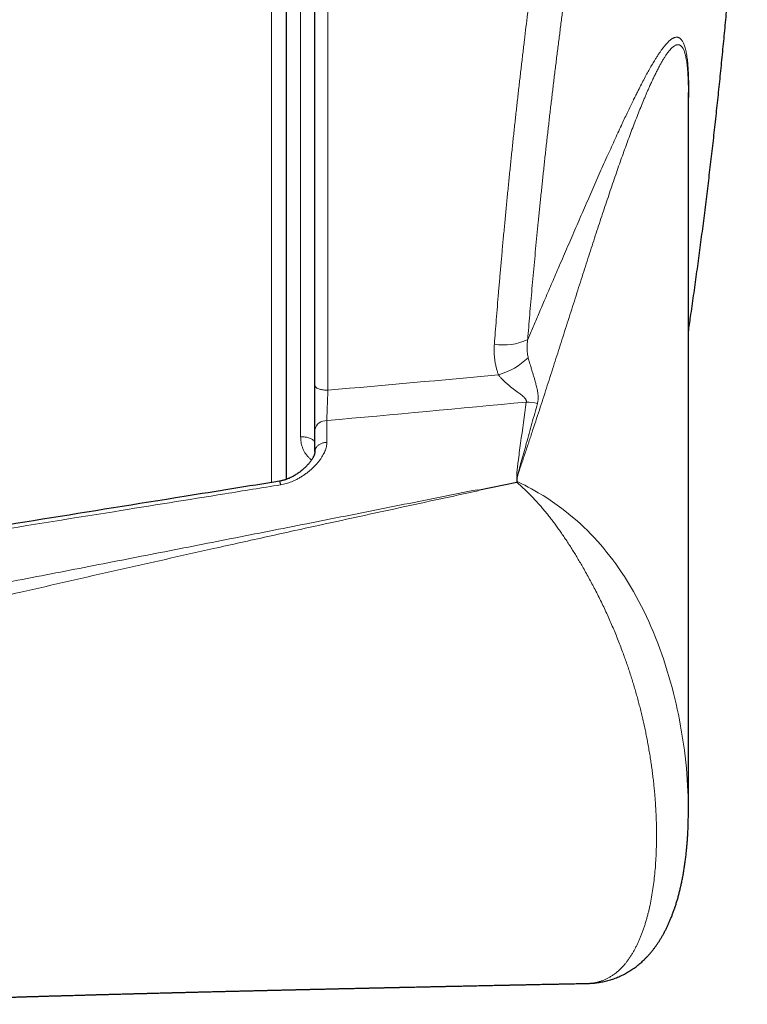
# Model space of a CAD drawing. Header units: millimetres. Extents: x 8 to 754, y 12 to 417.
# Tile 26 of 69: x 499 to 525, y 59 to 93. Entities that reach past the tile are written whole.
import ezdxf

# ---------------------------------------------------------------- set-up
doc = ezdxf.new("R2010")
doc.units = ezdxf.units.MM

msp = doc.modelspace()

# ---------------------------------------------------------------- linework, layer by layer
at = {"color": 252, "linetype": 'Continuous', "lineweight": 0}
for p, q in [((508.1, 77.053), (508.1, 115.71)), ((510.05, 115.71), (510.05, 80.25)), ((509.104, 78.637), (509.104, 113.319)), ((510.01, 79.196), (510.01, 78.446))]:
    msp.add_line(p, q, dxfattribs=at)
at = {"color": 7, "linetype": 'Continuous', "lineweight": 30}
for p, q in [((508.6, 115.21), (508.6, 77.156)), ((509.6, 80.402), (509.6, 115.26)), ((522.528, 90.626), (522.528, 90.562)), ((522.529, 65.673), (522.529, 90.562)), ((509.6, 78.129), (509.6, 78.879)), ((509.6, 78.129), (509.6, 78.134)), ((516.606, 77.088), (516.606, 77.233)), ((515.238, 76.786), (516.584, 77.065)), ((522.528, 65.615), (522.528, 65.732)), ((519.044, 59.7), (519.043, 59.7)), ((519.044, 59.699), (519.084, 59.7))]:
    msp.add_line(p, q, dxfattribs=at)
at = {"color": 252, "linetype": 'Continuous', "lineweight": 0, "flags": 128}
for points in [[(509.6, 80.402), (509.602, 80.389), (509.607, 80.376), (509.615, 80.363), (509.627, 80.35), (509.642, 80.338), (509.66, 80.326), (509.681, 80.315), (509.705, 80.305), (509.732, 80.295), (509.761, 80.286), (509.792, 80.278), (509.825, 80.271), (509.86, 80.264), (509.896, 80.259), (509.934, 80.255), (509.972, 80.252), (510.011, 80.251), (510.05, 80.25)], [(509.6, 78.418), (509.598, 78.436), (509.593, 78.453), (509.585, 78.471), (509.573, 78.488), (509.558, 78.505), (509.54, 78.521), (509.519, 78.537), (509.496, 78.552), (509.469, 78.565), (509.44, 78.578), (509.409, 78.59), (509.376, 78.6), (509.341, 78.61), (509.304, 78.618), (509.266, 78.624), (509.226, 78.63), (509.186, 78.634), (509.145, 78.636), (509.104, 78.637)], [(522.528, 65.732), (522.528, 65.785), (522.526, 65.976), (522.52, 66.169), (522.513, 66.364), (522.503, 66.561), (522.49, 66.759), (522.475, 66.959), (522.458, 67.16), (522.437, 67.363), (522.415, 67.568), (522.389, 67.774), (522.361, 67.982), (522.33, 68.192), (522.295, 68.403), (522.258, 68.615), (522.218, 68.829), (522.182, 69.013), (522.143, 69.197), (522.101, 69.383), (522.058, 69.569), (522.011, 69.757), (521.962, 69.946), (521.91, 70.136), (521.856, 70.327), (521.799, 70.519), (521.738, 70.711), (521.675, 70.905), (521.608, 71.1), (521.538, 71.295), (521.465, 71.491), (521.388, 71.688), (521.307, 71.885), (521.233, 72.059), (521.156, 72.233), (521.077, 72.407), (520.994, 72.582), (520.907, 72.756), (520.818, 72.93), (520.724, 73.104), (520.628, 73.277), (520.527, 73.45), (520.423, 73.622), (520.315, 73.793), (520.203, 73.963), (520.11, 74.1), (520.014, 74.235), (519.915, 74.369), (519.814, 74.501), (519.71, 74.633), (519.603, 74.763), (519.494, 74.891), (519.382, 75.018), (519.268, 75.143), (519.151, 75.265), (519.032, 75.386), (518.91, 75.504), (518.765, 75.639), (518.617, 75.77), (518.464, 75.901), (518.308, 76.027), (518.149, 76.15), (517.989, 76.269), (517.826, 76.383), (517.662, 76.493), (517.496, 76.598), (517.329, 76.7), (517.213, 76.767), (517.098, 76.832), (516.982, 76.895), (516.867, 76.956), (516.736, 77.023), (516.606, 77.088), (516.606, 77.088), (516.606, 77.088)]]:
    msp.add_lwpolyline(points, dxfattribs=at)
at = {"color": 252, "linetype": 'Continuous', "lineweight": 0}
for centre, radius, start, end in [((516.139, 83.718), 1.901, 260.063, 295.7464), ((515.153, 83.349), 2.694, 287.3279, 312.8368), ((516.902, 78.124), 1.712, 76.457, 89.5853), ((509.983, 78.807), 0.39, 85.9738, 169.3792)]:
    msp.add_arc(centre, radius, start, end, dxfattribs=at)
for centre, major_axis, ratio, start_param, end_param in [((377.136, 89.21), (311.723, 18.806), 0.059895, 5.149264, 5.170314), ((377.224, 88.506), (311.722, 19.521), 0.062137, 5.148535, 5.173159)]:
    msp.add_ellipse(centre, major_axis=major_axis, ratio=ratio, start_param=start_param, end_param=end_param, dxfattribs=at)
for points, knots in [([(522.188, 115.71), (522.188, 115.71), (522.172, 115.711), (522.138, 115.707), (522.089, 115.696), (522.038, 115.676), (521.987, 115.649), (521.936, 115.615), (521.884, 115.574), (521.832, 115.525), (521.778, 115.47), (521.725, 115.406), (521.67, 115.336), (521.615, 115.258), (521.56, 115.174), (521.505, 115.085), (521.451, 114.991), (521.396, 114.89), (521.339, 114.779), (521.279, 114.656), (521.216, 114.521), (521.153, 114.378), (521.088, 114.226), (521.024, 114.067), (520.958, 113.9), (520.892, 113.724), (520.825, 113.54), (520.758, 113.348), (520.69, 113.148), (520.622, 112.94), (520.556, 112.732), (520.491, 112.524), (520.428, 112.316), (520.365, 112.103), (520.303, 111.887), (520.241, 111.668), (520.18, 111.448), (520.119, 111.222), (520.053, 110.972), (519.982, 110.697), (519.905, 110.396), (519.829, 110.086), (519.752, 109.769), (519.675, 109.443), (519.596, 109.104), (519.515, 108.75), (519.433, 108.381), (519.351, 108.005), (519.269, 107.62), (519.187, 107.226), (519.104, 106.823), (519.022, 106.414), (518.946, 106.03), (518.877, 105.673), (518.814, 105.346), (518.752, 105.015), (518.687, 104.667), (518.62, 104.301), (518.551, 103.918), (518.482, 103.53), (518.413, 103.137), (518.344, 102.739), (518.276, 102.337), (518.207, 101.93), (518.139, 101.518), (518.072, 101.102), (518.004, 100.681), (517.937, 100.257), (517.873, 99.843), (517.811, 99.44), (517.752, 99.047), (517.692, 98.652), (517.634, 98.256), (517.576, 97.858), (517.519, 97.46), (517.462, 97.059), (517.405, 96.655), (517.349, 96.247), (517.293, 95.836), (517.238, 95.423), (517.183, 95.008), (517.128, 94.591), (517.073, 94.164), (517.018, 93.727), (516.962, 93.28), (516.906, 92.832), (516.851, 92.376), (516.796, 91.912), (516.74, 91.44), (516.686, 90.967), (516.632, 90.493), (516.579, 90.019), (516.526, 89.539), (516.474, 89.055), (516.422, 88.567), (516.371, 88.078), (516.321, 87.585), (516.271, 87.087), (516.222, 86.584), (516.174, 86.082), (516.127, 85.58), (516.081, 85.079), (516.037, 84.587), (515.995, 84.104), (515.954, 83.63), (515.915, 83.157), (515.878, 82.702), (515.843, 82.264), (515.822, 81.985), (515.811, 81.845)], [0, 0, 0, 0, 0.000152, 0.009343, 0.018534, 0.027735, 0.036936, 0.045906, 0.054876, 0.063846, 0.072816, 0.081825, 0.090835, 0.099845, 0.108854, 0.117414, 0.125975, 0.134544, 0.143112, 0.15268, 0.162248, 0.171816, 0.18141, 0.191005, 0.200599, 0.210264, 0.219931, 0.229596, 0.239289, 0.248983, 0.258676, 0.267443, 0.276211, 0.284987, 0.293764, 0.302137, 0.31051, 0.318891, 0.327272, 0.337651, 0.348031, 0.35841, 0.368824, 0.379238, 0.389651, 0.400675, 0.411702, 0.422729, 0.433753, 0.44485, 0.45595, 0.467049, 0.478146, 0.486621, 0.495095, 0.503578, 0.512061, 0.521524, 0.530988, 0.540451, 0.549939, 0.559428, 0.568917, 0.578452, 0.587989, 0.597524, 0.607086, 0.616648, 0.62621, 0.634852, 0.643493, 0.652143, 0.660793, 0.669359, 0.677926, 0.6865, 0.695075, 0.703742, 0.712409, 0.721076, 0.729763, 0.738451, 0.747137, 0.756349, 0.76556, 0.774782, 0.784004, 0.793633, 0.803263, 0.812893, 0.82255, 0.832207, 0.841864, 0.851781, 0.861698, 0.871628, 0.881558, 0.891794, 0.902031, 0.912267, 0.922537, 0.932807, 0.943077, 0.952888, 0.9627, 0.972524, 0.982349, 0.991173, 1, 1, 1, 1]), ([(516.965, 82.005), (516.976, 82.147), (516.999, 82.43), (517.035, 82.866), (517.073, 83.312), (517.113, 83.768), (517.154, 84.225), (517.197, 84.684), (517.24, 85.146), (517.284, 85.61), (517.33, 86.077), (517.377, 86.545), (517.425, 87.013), (517.474, 87.485), (517.525, 87.961), (517.577, 88.441), (517.63, 88.92), (517.684, 89.398), (517.739, 89.875), (517.795, 90.349), (517.851, 90.823), (517.909, 91.297), (517.967, 91.771), (518.027, 92.245), (518.087, 92.717), (518.148, 93.187), (518.21, 93.654), (518.272, 94.117), (518.335, 94.579), (518.399, 95.039), (518.464, 95.498), (518.529, 95.956), (518.596, 96.413), (518.663, 96.867), (518.73, 97.319), (518.8, 97.777), (518.872, 98.243), (518.946, 98.715), (519.021, 99.183), (519.096, 99.64), (519.169, 100.086), (519.242, 100.52), (519.316, 100.951), (519.39, 101.377), (519.466, 101.808), (519.544, 102.244), (519.624, 102.683), (519.704, 103.116), (519.785, 103.545), (519.866, 103.968), (519.948, 104.387), (520.03, 104.798), (520.112, 105.201), (520.193, 105.596), (520.274, 105.981), (520.356, 106.36), (520.436, 106.725), (520.514, 107.077), (520.591, 107.415), (520.668, 107.748), (520.745, 108.073), (520.824, 108.4), (520.905, 108.729), (520.988, 109.058), (521.071, 109.379), (521.153, 109.691), (521.236, 109.996), (521.319, 110.292), (521.401, 110.579), (521.482, 110.855), (521.562, 111.12), (521.641, 111.373), (521.72, 111.618), (521.797, 111.848), (521.871, 112.065), (521.944, 112.27), (522.016, 112.466), (522.088, 112.654), (522.159, 112.833), (522.23, 113.005), (522.301, 113.168), (522.37, 113.322), (522.44, 113.467), (522.506, 113.599), (522.569, 113.717), (522.629, 113.824), (522.688, 113.924), (522.748, 114.016), (522.806, 114.102), (522.865, 114.18), (522.922, 114.25), (522.98, 114.314), (523.038, 114.37), (523.095, 114.418), (523.151, 114.458), (523.207, 114.489), (523.262, 114.512), (523.316, 114.527), (523.369, 114.533), (523.424, 114.53), (523.48, 114.518), (523.537, 114.493), (523.593, 114.458), (523.647, 114.412), (523.7, 114.354), (523.753, 114.284), (523.804, 114.202), (523.855, 114.107), (523.905, 113.999), (523.953, 113.879), (523.999, 113.748), (524.043, 113.607), (524.084, 113.457), (524.123, 113.299), (524.161, 113.13), (524.197, 112.951), (524.232, 112.762), (524.264, 112.564), (524.295, 112.355), (524.325, 112.137), (524.353, 111.908), (524.378, 111.675), (524.402, 111.438), (524.423, 111.198), (524.443, 110.95), (524.462, 110.694), (524.479, 110.429), (524.494, 110.162), (524.508, 109.894), (524.52, 109.624), (524.531, 109.348), (524.54, 109.065), (524.548, 108.775), (524.555, 108.479), (524.56, 108.176), (524.564, 107.865), (524.566, 107.545), (524.568, 107.217), (524.568, 106.882), (524.566, 106.526), (524.563, 106.149), (524.558, 105.749), (524.551, 105.342), (524.542, 104.928), (524.532, 104.507), (524.519, 104.08), (524.505, 103.649), (524.49, 103.214), (524.474, 102.795), (524.462, 102.518), (524.456, 102.391)], [0, 0, 0, 0, 0.006023, 0.012046, 0.018411, 0.024778, 0.031145, 0.037512, 0.043877, 0.050297, 0.056719, 0.063141, 0.069562, 0.075982, 0.082538, 0.089094, 0.095651, 0.102206, 0.108699, 0.115192, 0.121686, 0.128178, 0.134707, 0.141237, 0.147766, 0.154295, 0.160764, 0.167234, 0.173704, 0.180174, 0.186643, 0.193167, 0.199693, 0.206219, 0.212745, 0.219269, 0.22624, 0.233212, 0.240184, 0.247155, 0.253808, 0.260463, 0.267118, 0.273773, 0.280426, 0.287522, 0.294618, 0.301715, 0.30881, 0.315952, 0.323095, 0.330238, 0.337379, 0.344407, 0.351436, 0.358465, 0.365492, 0.372144, 0.378797, 0.385451, 0.392104, 0.398755, 0.405963, 0.413173, 0.420382, 0.42759, 0.434846, 0.442103, 0.449361, 0.456617, 0.463704, 0.470792, 0.47788, 0.484967, 0.49164, 0.498315, 0.504991, 0.511666, 0.518339, 0.525073, 0.531809, 0.538545, 0.545281, 0.552015, 0.558056, 0.564098, 0.570139, 0.57618, 0.582305, 0.58843, 0.594556, 0.600681, 0.607023, 0.613367, 0.619711, 0.626054, 0.632431, 0.638808, 0.645186, 0.651563, 0.658816, 0.666073, 0.673332, 0.68059, 0.687847, 0.6951, 0.702693, 0.710288, 0.717886, 0.725484, 0.73308, 0.740672, 0.747907, 0.755144, 0.762381, 0.769616, 0.776793, 0.783974, 0.791156, 0.798338, 0.805518, 0.812695, 0.8194, 0.826106, 0.832815, 0.839523, 0.84623, 0.852934, 0.859216, 0.8655, 0.871784, 0.878066, 0.884349, 0.890633, 0.896916, 0.903199, 0.909621, 0.916043, 0.922466, 0.928888, 0.936137, 0.94339, 0.950644, 0.957899, 0.965152, 0.972401, 0.97957, 0.98674, 0.99391, 1, 1, 1, 1]), ([(522.529, 90.019), (522.53, 90.06), (522.534, 90.164), (522.537, 90.322), (522.54, 90.498), (522.542, 90.671), (522.541, 90.842), (522.538, 91.003), (522.533, 91.158), (522.526, 91.306), (522.517, 91.446), (522.507, 91.575), (522.494, 91.694), (522.48, 91.802), (522.464, 91.9), (522.447, 91.99), (522.428, 92.071), (522.408, 92.145), (522.386, 92.211), (522.363, 92.269), (522.34, 92.316), (522.317, 92.355), (522.295, 92.387), (522.272, 92.414), (522.245, 92.439), (522.214, 92.459), (522.18, 92.474), (522.144, 92.481), (522.108, 92.481), (522.07, 92.474), (522.034, 92.462), (522.001, 92.447), (521.97, 92.43), (521.939, 92.409), (521.905, 92.383), (521.866, 92.351), (521.824, 92.31), (521.78, 92.265), (521.732, 92.211), (521.679, 92.146), (521.62, 92.07), (521.561, 91.987), (521.5, 91.899), (521.439, 91.805), (521.366, 91.688), (521.281, 91.547), (521.183, 91.377), (521.084, 91.197), (520.981, 91.004), (520.874, 90.799), (520.776, 90.606), (520.689, 90.431), (520.608, 90.267), (520.521, 90.088), (520.428, 89.893), (520.334, 89.694), (520.23, 89.473), (520.117, 89.229), (519.994, 88.961), (519.87, 88.687), (519.741, 88.401), (519.607, 88.102), (519.468, 87.791), (519.328, 87.473), (519.186, 87.15), (519.042, 86.821), (518.896, 86.486), (518.748, 86.147), (518.601, 85.809), (518.456, 85.474), (518.312, 85.142), (518.167, 84.805), (518.03, 84.488), (517.902, 84.19), (517.783, 83.912), (517.662, 83.632), (517.514, 83.286), (517.344, 82.89), (517.152, 82.442), (517.027, 82.151), (516.965, 82.005)], [0, 0, 0, 0, 0.005018, 0.012359, 0.019696, 0.027636, 0.035585, 0.043534, 0.051474, 0.059697, 0.067929, 0.076161, 0.084385, 0.092312, 0.100246, 0.10818, 0.116109, 0.12421, 0.132316, 0.140423, 0.148525, 0.15539, 0.162254, 0.169135, 0.176015, 0.185252, 0.19449, 0.203727, 0.213019, 0.222313, 0.231605, 0.238603, 0.2456, 0.252604, 0.259608, 0.268787, 0.277967, 0.287157, 0.296348, 0.30808, 0.319813, 0.331545, 0.34331, 0.355076, 0.366841, 0.384509, 0.402177, 0.419873, 0.43757, 0.456126, 0.474687, 0.487119, 0.499553, 0.514486, 0.529418, 0.54436, 0.559301, 0.578004, 0.596707, 0.615422, 0.634137, 0.654133, 0.674128, 0.694136, 0.714143, 0.734183, 0.754223, 0.774272, 0.794322, 0.813143, 0.831965, 0.850794, 0.869623, 0.884699, 0.899776, 0.914856, 0.929936, 0.95508, 0.977539, 1, 1, 1, 1]), ([(516.626, 77.326), (516.671, 77.458), (516.76, 77.721), (516.891, 78.113), (517.021, 78.503), (517.149, 78.89), (517.275, 79.275), (517.4, 79.657), (517.523, 80.037), (517.645, 80.414), (517.766, 80.789), (517.886, 81.161), (518.004, 81.531), (518.124, 81.906), (518.245, 82.286), (518.367, 82.671), (518.489, 83.053), (518.61, 83.431), (518.729, 83.804), (518.847, 84.174), (518.964, 84.54), (519.079, 84.901), (519.193, 85.255), (519.306, 85.602), (519.418, 85.946), (519.529, 86.282), (519.638, 86.61), (519.746, 86.931), (519.852, 87.247), (519.958, 87.556), (520.063, 87.859), (520.166, 88.154), (520.269, 88.444), (520.372, 88.728), (520.474, 89.006), (520.576, 89.278), (520.677, 89.543), (520.778, 89.801), (520.878, 90.051), (520.961, 90.255), (521.029, 90.415), (521.08, 90.536), (521.131, 90.653), (521.188, 90.78), (521.249, 90.915), (521.315, 91.057), (521.38, 91.192), (521.445, 91.321), (521.509, 91.444), (521.571, 91.559), (521.633, 91.667), (521.693, 91.766), (521.753, 91.857), (521.811, 91.94), (521.868, 92.014), (521.921, 92.073), (521.968, 92.12), (522.01, 92.156), (522.052, 92.185), (522.09, 92.204), (522.126, 92.216), (522.158, 92.221), (522.19, 92.22), (522.22, 92.212), (522.25, 92.197), (522.279, 92.174), (522.307, 92.144), (522.333, 92.106), (522.356, 92.062), (522.378, 92.011), (522.399, 91.954), (522.418, 91.888), (522.437, 91.812), (522.454, 91.728), (522.469, 91.634), (522.483, 91.532), (522.495, 91.422), (522.505, 91.303), (522.513, 91.175), (522.52, 91.046), (522.524, 90.917), (522.527, 90.79), (522.528, 90.693), (522.528, 90.636), (522.528, 90.626)], [0, 0, 0, 0, 0.016295, 0.03259, 0.048889, 0.065188, 0.081491, 0.097794, 0.114099, 0.130405, 0.146714, 0.163023, 0.179335, 0.195648, 0.21303, 0.230412, 0.247799, 0.265185, 0.282477, 0.299769, 0.317065, 0.334361, 0.351336, 0.36831, 0.38529, 0.40227, 0.418773, 0.435277, 0.451787, 0.468297, 0.484541, 0.500785, 0.517038, 0.533292, 0.549653, 0.566015, 0.58239, 0.598765, 0.615282, 0.631803, 0.640477, 0.64915, 0.657827, 0.666504, 0.677957, 0.68941, 0.700863, 0.712344, 0.723826, 0.735306, 0.746604, 0.757903, 0.7692, 0.780548, 0.791897, 0.803245, 0.81219, 0.821136, 0.830102, 0.839067, 0.846565, 0.854064, 0.861564, 0.869061, 0.876645, 0.884232, 0.891819, 0.899402, 0.906224, 0.913051, 0.919876, 0.926698, 0.933665, 0.940638, 0.94761, 0.954577, 0.961374, 0.968179, 0.974983, 0.981779, 0.987418, 0.993063, 0.998711, 1, 1, 1, 1]), ([(516.985, 81.373), (516.979, 81.396), (516.968, 81.441), (516.953, 81.527), (516.943, 81.631), (516.941, 81.755), (516.948, 81.88), (516.959, 81.964), (516.965, 82.005)], [0, 0, 0, 0, 0.109272, 0.218934, 0.410837, 0.604251, 0.801599, 1, 1, 1, 1]), ([(515.811, 81.845), (515.808, 81.799), (515.802, 81.707), (515.803, 81.569), (515.81, 81.43), (515.825, 81.291), (515.848, 81.152), (515.878, 81.02), (515.913, 80.894), (515.941, 80.816), (515.955, 80.777)], [0, 0, 0, 0, 0.126732, 0.253539, 0.380263, 0.510135, 0.640101, 0.769961, 0.884825, 1, 1, 1, 1]), ([(517.303, 79.788), (517.308, 79.808), (517.317, 79.846), (517.326, 79.908), (517.33, 79.973), (517.329, 80.045), (517.322, 80.123), (517.31, 80.205), (517.294, 80.288), (517.274, 80.373), (517.25, 80.467), (517.221, 80.571), (517.187, 80.686), (517.151, 80.806), (517.115, 80.922), (517.084, 81.027), (517.057, 81.118), (517.032, 81.203), (517.008, 81.288), (516.993, 81.345), (516.985, 81.373)], [0, 0, 0, 0, 0.044364, 0.088885, 0.137404, 0.186102, 0.24478, 0.300346, 0.356058, 0.412155, 0.468368, 0.538736, 0.609343, 0.680792, 0.7526, 0.813198, 0.859646, 0.906304, 0.952979, 1, 1, 1, 1]), ([(515.955, 80.777), (515.966, 80.764), (515.987, 80.737), (516.032, 80.684), (516.093, 80.619), (516.17, 80.544), (516.253, 80.469), (516.34, 80.396), (516.43, 80.325), (516.522, 80.255), (516.602, 80.194), (516.672, 80.142), (516.73, 80.097), (516.787, 80.051), (516.832, 80.011), (516.866, 79.976), (516.889, 79.948), (516.906, 79.921), (516.917, 79.896), (516.92, 79.872), (516.92, 79.853), (516.916, 79.841), (516.914, 79.836)], [0, 0, 0, 0, 0.03635, 0.072808, 0.146363, 0.221807, 0.297711, 0.377286, 0.457179, 0.537905, 0.618878, 0.672058, 0.725334, 0.779048, 0.833058, 0.86333, 0.893851, 0.919524, 0.945752, 0.965346, 0.985492, 1, 1, 1, 1]), ([(510.05, 80.25), (510.049, 80.231), (510.047, 80.193), (510.044, 80.126), (510.041, 80.051), (510.038, 79.967), (510.034, 79.881), (510.031, 79.796), (510.027, 79.713), (510.024, 79.631), (510.022, 79.55), (510.019, 79.472), (510.016, 79.397), (510.014, 79.326), (510.012, 79.258), (510.011, 79.217), (510.01, 79.196)], [0, 0, 0, 0, 0.0534374, 0.1070663, 0.1804467, 0.2543271, 0.3297864, 0.4057927, 0.4788227, 0.552352, 0.6274612, 0.703119, 0.7760183, 0.8494239, 0.9244333, 1, 1, 1, 1]), ([(516.914, 79.836), (516.85, 79.363), (516.77, 78.782), (516.675, 78.093), (516.64, 77.83), (516.614, 77.629), (516.602, 77.514), (516.594, 77.424), (516.589, 77.357), (516.589, 77.301), (516.593, 77.263), (516.598, 77.244), (516.604, 77.237), (516.606, 77.233)], [0, 0, 0, 0, 0.5440198, 0.6688891, 0.7937576, 0.8468986, 0.9000379, 0.9257694, 0.9514983, 0.977185, 0.9902717, 0.9952291, 1, 1, 1, 1]), ([(516.626, 77.326), (516.628, 77.337), (516.64, 77.392), (516.678, 77.538), (516.773, 77.888), (516.923, 78.425), (517.112, 79.1), (517.239, 79.559), (517.303, 79.788)], [0, 0, 0, 0, 0.012597, 0.065557, 0.175568, 0.434768, 0.717375, 1, 1, 1, 1]), ([(509.481, 77.831), (509.471, 77.839), (509.434, 77.866), (509.378, 77.922), (509.311, 77.998), (509.253, 78.084), (509.203, 78.177), (509.164, 78.27), (509.137, 78.362), (509.118, 78.453), (509.106, 78.544), (509.105, 78.606), (509.104, 78.637)], [0, 0, 0, 0, 0.038676, 0.143738, 0.248544, 0.362935, 0.47764, 0.592089, 0.693888, 0.795992, 0.89814, 1, 1, 1, 1]), ([(510.01, 78.446), (510.01, 78.421), (510.008, 78.372), (509.995, 78.296), (509.974, 78.217), (509.945, 78.136), (509.908, 78.056), (509.866, 77.978), (509.813, 77.894), (509.75, 77.806), (509.675, 77.714), (509.592, 77.624), (509.504, 77.538), (509.411, 77.456), (509.315, 77.379), (509.215, 77.307), (509.109, 77.239), (508.999, 77.176), (508.893, 77.123), (508.793, 77.08), (508.7, 77.045), (508.605, 77.015), (508.508, 76.989), (508.442, 76.977), (508.409, 76.971)], [0, 0, 0, 0, 0.038544, 0.077094, 0.119747, 0.162519, 0.205368, 0.248211, 0.290925, 0.344466, 0.398134, 0.451856, 0.505545, 0.559103, 0.609675, 0.660408, 0.711149, 0.761795, 0.812294, 0.849769, 0.887411, 0.925061, 0.962607, 1, 1, 1, 1]), ([(509.6, 78.134), (509.601, 78.146), (509.602, 78.17), (509.613, 78.207), (509.629, 78.244), (509.653, 78.28), (509.682, 78.314), (509.717, 78.344), (509.757, 78.372), (509.802, 78.395), (509.85, 78.415), (509.902, 78.43), (509.955, 78.441), (509.992, 78.444), (510.01, 78.446)], [0, 0, 0, 0, 0.072702, 0.157002, 0.241302, 0.325602, 0.409902, 0.494201, 0.578501, 0.662801, 0.747101, 0.8314, 0.9157, 1, 1, 1, 1]), ([(508.377, 77.098), (508.377, 77.098), (508.378, 77.098), (508.381, 77.092), (508.385, 77.08), (508.389, 77.061), (508.395, 77.037), (508.401, 77.007), (508.406, 76.983), (508.408, 76.971)], [0, 0, 0, 0, 0.086236, 0.23853, 0.390824, 0.543118, 0.695412, 0.847706, 1, 1, 1, 1]), ([(515.231, 76.804), (514.328, 76.623), (512.522, 76.262), (509.842, 75.729), (507.189, 75.204), (504.565, 74.687), (501.94, 74.174), (499.018, 73.606), (495.799, 72.986), (493.455, 72.54), (492.283, 72.317)], [0, 0, 0, 0, 0.118161, 0.236322, 0.350729, 0.465137, 0.579546, 0.693955, 0.846977, 1, 1, 1, 1]), ([(492.334, 71.605), (492.924, 71.744), (494.104, 72.02), (495.873, 72.434), (497.642, 72.845), (499.378, 73.245), (501.081, 73.635), (502.751, 74.015), (504.421, 74.391), (506.161, 74.78), (507.969, 75.181), (510.121, 75.654), (512.547, 76.183), (514.347, 76.571), (515.248, 76.765)], [0, 0, 0, 0, 0.077297, 0.154596, 0.231897, 0.309198, 0.382113, 0.455027, 0.527943, 0.600859, 0.682746, 0.764634, 0.882317, 1, 1, 1, 1]), ([(508.409, 76.971), (507.767, 76.868), (505.842, 76.558), (500.708, 75.732), (496.216, 75.009), (493.007, 74.492)], [0, 0, 0, 0, 0.125, 0.375, 1, 1, 1, 1]), ([(516.584, 77.065), (516.584, 77.065), (516.635, 77.02), (516.737, 76.93), (516.884, 76.793), (517.026, 76.654), (517.161, 76.514), (517.295, 76.368), (517.421, 76.225), (517.538, 76.086), (517.648, 75.953), (517.756, 75.815), (517.861, 75.677), (517.962, 75.54), (518.063, 75.4), (518.164, 75.255), (518.267, 75.103), (518.369, 74.949), (518.469, 74.792), (518.569, 74.633), (518.667, 74.472), (518.764, 74.308), (518.866, 74.133), (518.972, 73.946), (519.083, 73.746), (519.191, 73.546), (519.3, 73.338), (519.409, 73.125), (519.517, 72.905), (519.623, 72.685), (519.725, 72.464), (519.824, 72.242), (519.919, 72.02), (520.012, 71.799), (520.101, 71.578), (520.186, 71.357), (520.265, 71.145), (520.338, 70.943), (520.406, 70.751), (520.47, 70.56), (520.533, 70.367), (520.594, 70.173), (520.653, 69.978), (520.71, 69.785), (520.764, 69.589), (520.817, 69.393), (520.868, 69.194), (520.917, 68.997), (520.963, 68.799), (521.007, 68.6), (521.05, 68.401), (521.089, 68.203), (521.128, 68), (521.165, 67.791), (521.201, 67.578), (521.233, 67.366), (521.263, 67.155), (521.291, 66.946), (521.315, 66.738), (521.338, 66.532), (521.357, 66.327), (521.374, 66.124), (521.389, 65.923), (521.401, 65.723), (521.411, 65.525), (521.419, 65.328), (521.424, 65.133), (521.426, 64.94), (521.427, 64.704), (521.422, 64.427), (521.41, 64.111), (521.391, 63.801), (521.365, 63.497), (521.332, 63.198), (521.291, 62.906), (521.243, 62.62), (521.196, 62.388), (521.154, 62.206), (521.121, 62.072), (521.085, 61.94), (521.047, 61.809), (521.007, 61.681), (520.965, 61.556), (520.921, 61.433), (520.874, 61.314), (520.827, 61.201), (520.778, 61.092), (520.727, 60.987), (520.674, 60.884), (520.618, 60.784), (520.559, 60.687), (520.499, 60.593), (520.435, 60.503), (520.37, 60.416), (520.301, 60.333), (520.23, 60.254), (520.155, 60.179), (520.076, 60.106), (519.992, 60.038), (519.905, 59.975), (519.814, 59.918), (519.72, 59.867), (519.623, 59.822), (519.523, 59.783), (519.419, 59.751), (519.312, 59.726), (519.202, 59.709), (519.112, 59.7), (519.059, 59.7), (519.044, 59.7)], [0, 0, 0, 0, 0.000002, 0.009435, 0.018879, 0.02742, 0.035961, 0.044543, 0.053124, 0.060286, 0.067447, 0.074636, 0.081825, 0.088528, 0.095236, 0.102401, 0.109566, 0.116762, 0.123957, 0.131182, 0.138407, 0.145663, 0.152919, 0.161569, 0.170219, 0.178912, 0.187606, 0.196983, 0.206359, 0.215779, 0.225198, 0.234656, 0.244114, 0.253606, 0.263098, 0.272618, 0.282144, 0.290533, 0.298921, 0.307325, 0.315728, 0.324383, 0.333037, 0.341705, 0.350372, 0.359393, 0.368414, 0.377447, 0.386479, 0.395768, 0.405057, 0.414356, 0.423654, 0.433888, 0.444124, 0.454368, 0.464612, 0.474866, 0.485119, 0.495381, 0.505643, 0.515913, 0.526182, 0.53646, 0.546737, 0.557021, 0.567305, 0.577595, 0.587887, 0.605318, 0.622758, 0.640208, 0.657672, 0.675146, 0.692637, 0.71014, 0.727661, 0.736428, 0.745195, 0.753972, 0.762749, 0.771534, 0.780318, 0.789111, 0.797906, 0.806219, 0.814534, 0.822857, 0.83118, 0.839514, 0.847848, 0.856194, 0.86454, 0.872901, 0.881261, 0.889635, 0.898013, 0.906905, 0.915796, 0.924714, 0.933632, 0.942579, 0.951525, 0.960505, 0.969485, 0.978501, 0.987517, 0.996577, 1, 1, 1, 1])]:
    msp.add_open_spline(points, degree=3, knots=knots, dxfattribs=at)
at = {"color": 7, "linetype": 'Continuous', "lineweight": 30}
for points, knots in [([(522.529, 82.27), (522.554, 82.444), (522.616, 82.864), (522.711, 83.53), (522.814, 84.27), (522.914, 85.011), (523.012, 85.751), (523.106, 86.493), (523.198, 87.234), (523.287, 87.976), (523.373, 88.718), (523.456, 89.46), (523.537, 90.203), (523.615, 90.946), (523.69, 91.689), (523.762, 92.433), (523.831, 93.177), (523.898, 93.921), (523.961, 94.665), (524.022, 95.41), (524.081, 96.155), (524.136, 96.9), (524.188, 97.645), (524.238, 98.39), (524.285, 99.136), (524.329, 99.882), (524.371, 100.628), (524.404, 101.273), (524.423, 101.67), (524.43, 101.819)], [0, 0, 0, 0, 0.026796, 0.064818, 0.10284, 0.140861, 0.178883, 0.216905, 0.254926, 0.292948, 0.33097, 0.368991, 0.407013, 0.445035, 0.483056, 0.521078, 0.559099, 0.59712, 0.635142, 0.673163, 0.711184, 0.749205, 0.787225, 0.825246, 0.863266, 0.901287, 0.939307, 0.977327, 1, 1, 1, 1]), ([(509.6, 78.879), (509.6, 78.908), (509.6, 78.966), (509.6, 79.063), (509.6, 79.166), (509.6, 79.275), (509.6, 79.387), (509.6, 79.502), (509.6, 79.622), (509.6, 79.744), (509.6, 79.866), (509.6, 79.988), (509.6, 80.111), (509.6, 80.222), (509.6, 80.319), (509.6, 80.375), (509.6, 80.402)], [0, 0, 0, 0, 0.073028, 0.146566, 0.221709, 0.297405, 0.370433, 0.443965, 0.519087, 0.594756, 0.668032, 0.741814, 0.817188, 0.893112, 0.94646, 1, 1, 1, 1]), ([(509.6, 78.134), (509.6, 78.132), (509.599, 78.123), (509.599, 78.112), (509.598, 78.102), (509.597, 78.094), (509.597, 78.092), (509.596, 78.088), (509.595, 78.079), (509.591, 78.064), (509.585, 78.041), (509.578, 78.017), (509.568, 77.993), (509.557, 77.967), (509.543, 77.936), (509.524, 77.901), (509.503, 77.865), (509.479, 77.828), (509.453, 77.791), (509.423, 77.752), (509.391, 77.712), (509.355, 77.671), (509.316, 77.629), (509.274, 77.587), (509.229, 77.544), (509.18, 77.501), (509.129, 77.458), (509.076, 77.416), (509.023, 77.378), (508.97, 77.342), (508.916, 77.308), (508.863, 77.277), (508.81, 77.248), (508.756, 77.221), (508.703, 77.197), (508.653, 77.176), (508.605, 77.158), (508.558, 77.143), (508.51, 77.128), (508.462, 77.116), (508.418, 77.106), (508.389, 77.101), (508.377, 77.099)], [0, 0, 0, 0, 0.006315, 0.019578, 0.031936, 0.043715, 0.05083, 0.054627, 0.058529, 0.08145, 0.104657, 0.128425, 0.148086, 0.168183, 0.196605, 0.225241, 0.254242, 0.283743, 0.31385, 0.344646, 0.376197, 0.408552, 0.441744, 0.47579, 0.510689, 0.546709, 0.58417, 0.620324, 0.655183, 0.688801, 0.721244, 0.752588, 0.782919, 0.81233, 0.840919, 0.867867, 0.890498, 0.9142, 0.937391, 0.960236, 0.982903, 1, 1, 1, 1]), ([(508.377, 77.098), (507.276, 76.921), (502.904, 76.218), (497.779, 75.393), (493.754, 74.745), (493.001, 74.624)], [0, 0, 0, 0, 0.21472, 0.853023, 1, 1, 1, 1]), ([(516.606, 77.233), (516.607, 77.239), (516.609, 77.26), (516.617, 77.291), (516.624, 77.316), (516.626, 77.326)], [0, 0, 0, 0, 0.185058, 0.68031, 1, 1, 1, 1]), ([(516.606, 77.088), (516.606, 77.085), (516.606, 77.08), (516.601, 77.073), (516.595, 77.068), (516.589, 77.066), (516.585, 77.065), (516.584, 77.065)], [0, 0, 0, 0, 0.2972652, 0.5155863, 0.7353371, 0.9295383, 1, 1, 1, 1]), ([(519.09, 59.701), (519.102, 59.701), (519.136, 59.702), (519.189, 59.705), (519.247, 59.71), (519.314, 59.716), (519.392, 59.726), (519.482, 59.74), (519.57, 59.756), (519.657, 59.775), (519.743, 59.797), (519.828, 59.821), (519.911, 59.848), (519.994, 59.878), (520.075, 59.91), (520.155, 59.944), (520.234, 59.981), (520.311, 60.02), (520.388, 60.062), (520.463, 60.106), (520.537, 60.152), (520.61, 60.201), (520.682, 60.252), (520.75, 60.304), (520.815, 60.357), (520.88, 60.411), (520.945, 60.47), (521.01, 60.532), (521.074, 60.597), (521.138, 60.665), (521.2, 60.736), (521.262, 60.809), (521.323, 60.886), (521.382, 60.965), (521.441, 61.048), (521.499, 61.133), (521.555, 61.222), (521.61, 61.313), (521.664, 61.408), (521.717, 61.506), (521.769, 61.608), (521.819, 61.713), (521.868, 61.821), (521.915, 61.933), (521.962, 62.048), (522.006, 62.166), (522.049, 62.289), (522.091, 62.415), (522.131, 62.544), (522.17, 62.678), (522.206, 62.815), (522.241, 62.955), (522.275, 63.099), (522.306, 63.247), (522.336, 63.396), (522.363, 63.548), (522.388, 63.703), (522.411, 63.86), (522.433, 64.02), (522.452, 64.182), (522.469, 64.348), (522.484, 64.515), (522.497, 64.686), (522.507, 64.859), (522.516, 65.035), (522.522, 65.214), (522.526, 65.396), (522.528, 65.529), (522.528, 65.602), (522.528, 65.613)], [0, 0, 0, 0, 0.00447, 0.012317, 0.019131, 0.026046, 0.037356, 0.048604, 0.059793, 0.070933, 0.082038, 0.093118, 0.104187, 0.115253, 0.126329, 0.137426, 0.148557, 0.159736, 0.170977, 0.182294, 0.193702, 0.205217, 0.216855, 0.228633, 0.239176, 0.250143, 0.262011, 0.274079, 0.286373, 0.298905, 0.311687, 0.324733, 0.338053, 0.351681, 0.365673, 0.379906, 0.394404, 0.409192, 0.424296, 0.439745, 0.455587, 0.471745, 0.488239, 0.505078, 0.522267, 0.539815, 0.557724, 0.575998, 0.594641, 0.613652, 0.633032, 0.652759, 0.672986, 0.693276, 0.713727, 0.734342, 0.755126, 0.776082, 0.797212, 0.818522, 0.840015, 0.861695, 0.883567, 0.905636, 0.927906, 0.950384, 0.973075, 0.995985, 1, 1, 1, 1]), ([(492.337, 58.975), (492.36, 58.976), (492.418, 58.979), (492.509, 58.983), (492.604, 58.987), (492.687, 58.991), (492.759, 58.994), (492.82, 58.997), (492.871, 58.999), (492.913, 59.001), (492.944, 59.002), (492.966, 59.003), (492.981, 59.003), (492.993, 59.004), (493.006, 59.005), (493.023, 59.005), (493.052, 59.007), (493.096, 59.008), (493.161, 59.011), (493.239, 59.015), (493.331, 59.018), (493.432, 59.023), (493.544, 59.027), (493.667, 59.032), (493.775, 59.037), (493.861, 59.04), (493.918, 59.043), (493.966, 59.045), (494.005, 59.046), (494.039, 59.048), (494.074, 59.049), (494.117, 59.051), (494.17, 59.053), (494.231, 59.055), (494.295, 59.058), (494.391, 59.061), (494.522, 59.067), (494.691, 59.073), (494.83, 59.078), (494.935, 59.082), (495.003, 59.085), (495.069, 59.087), (495.13, 59.09), (495.183, 59.092), (495.227, 59.093), (495.261, 59.095), (495.289, 59.096), (495.316, 59.097), (495.346, 59.098), (495.385, 59.099), (495.433, 59.101), (495.49, 59.103), (495.552, 59.105), (495.617, 59.108), (495.684, 59.11), (495.751, 59.112), (495.82, 59.115), (495.903, 59.118), (496.002, 59.121), (496.117, 59.126), (496.23, 59.13), (496.338, 59.133), (496.438, 59.137), (496.528, 59.14), (496.61, 59.143), (496.686, 59.145), (496.755, 59.148), (496.82, 59.15), (496.886, 59.152), (496.957, 59.155), (497.036, 59.157), (497.124, 59.16), (497.218, 59.163), (497.3, 59.166), (497.368, 59.168), (497.422, 59.17), (497.476, 59.172), (497.529, 59.174), (497.58, 59.175), (497.621, 59.177), (497.653, 59.178), (497.677, 59.178), (497.695, 59.179), (497.713, 59.18), (497.736, 59.18), (497.766, 59.181), (497.804, 59.183), (497.849, 59.184), (497.898, 59.186), (497.947, 59.187), (497.994, 59.189), (498.039, 59.19), (498.083, 59.192), (498.139, 59.193), (498.206, 59.195), (498.28, 59.198), (498.355, 59.2), (498.429, 59.203), (498.503, 59.205), (498.569, 59.207), (498.625, 59.209), (498.675, 59.21), (498.723, 59.212), (498.776, 59.213), (498.838, 59.215), (498.908, 59.217), (498.973, 59.22), (499.034, 59.221), (499.086, 59.223), (499.142, 59.225), (499.2, 59.226), (499.261, 59.228), (499.325, 59.23), (499.389, 59.232), (499.447, 59.234), (499.495, 59.235), (499.53, 59.236), (499.556, 59.237), (499.578, 59.238), (499.603, 59.239), (499.637, 59.24), (499.681, 59.241), (499.735, 59.243), (499.799, 59.245), (499.869, 59.247), (499.941, 59.249), (500.013, 59.251), (500.089, 59.253), (500.168, 59.255), (500.25, 59.258), (500.332, 59.26), (500.412, 59.263), (500.483, 59.265), (500.542, 59.266), (500.588, 59.268), (500.627, 59.269), (500.659, 59.27), (500.69, 59.271), (500.725, 59.272), (500.768, 59.273), (500.817, 59.274), (500.869, 59.276), (500.924, 59.277), (500.981, 59.279), (501.05, 59.281), (501.134, 59.283), (501.235, 59.286), (501.347, 59.289), (501.47, 59.293), (501.576, 59.296), (501.662, 59.298), (501.721, 59.3), (501.775, 59.301), (501.821, 59.303), (501.858, 59.304), (501.888, 59.304), (501.91, 59.305), (501.929, 59.306), (501.949, 59.306), (501.975, 59.307), (502.007, 59.308), (502.044, 59.309), (502.082, 59.31), (502.119, 59.311), (502.201, 59.313), (502.289, 59.315), (502.388, 59.318), (502.456, 59.32), (502.534, 59.322), (502.621, 59.324), (502.703, 59.327), (502.78, 59.329), (502.848, 59.331), (502.921, 59.333), (502.992, 59.334), (503.059, 59.336), (503.116, 59.338), (503.162, 59.339), (503.196, 59.34), (503.219, 59.34), (503.236, 59.341), (503.254, 59.341), (503.276, 59.342), (503.306, 59.343), (503.341, 59.344), (503.38, 59.345), (503.426, 59.346), (503.476, 59.347), (503.532, 59.349), (503.59, 59.35), (503.651, 59.352), (503.713, 59.354), (503.77, 59.355), (503.818, 59.356), (503.857, 59.357), (503.889, 59.358), (503.914, 59.359), (503.932, 59.359), (503.941, 59.359), (503.95, 59.36), (503.963, 59.36), (503.981, 59.361), (504.008, 59.361), (504.046, 59.362), (504.096, 59.364), (504.16, 59.365), (504.238, 59.367), (504.329, 59.369), (504.407, 59.372), (504.47, 59.373), (504.518, 59.374), (504.564, 59.376), (504.603, 59.377), (504.634, 59.377), (504.66, 59.378), (504.684, 59.379), (504.713, 59.379), (504.748, 59.38), (504.787, 59.381), (504.829, 59.382), (504.871, 59.383), (504.921, 59.385), (504.978, 59.386), (505.042, 59.388), (505.107, 59.389), (505.173, 59.391), (505.238, 59.393), (505.298, 59.394), (505.351, 59.395), (505.396, 59.397), (505.433, 59.398), (505.463, 59.398), (505.49, 59.399), (505.518, 59.4), (505.56, 59.401), (505.616, 59.402), (505.687, 59.404), (505.761, 59.406), (505.84, 59.408), (505.921, 59.41), (506.006, 59.412), (506.085, 59.414), (506.157, 59.416), (506.221, 59.417), (506.281, 59.419), (506.328, 59.42), (506.361, 59.421), (506.382, 59.421), (506.399, 59.421), (506.417, 59.422), (506.441, 59.422), (506.476, 59.423), (506.524, 59.425), (506.579, 59.426), (506.647, 59.428), (506.723, 59.429), (506.804, 59.431), (506.879, 59.433), (506.947, 59.435), (507.012, 59.436), (507.071, 59.438), (507.121, 59.439), (507.161, 59.44), (507.193, 59.441), (507.22, 59.441), (507.245, 59.442), (507.272, 59.443), (507.306, 59.443), (507.348, 59.444), (507.393, 59.446), (507.441, 59.447), (507.49, 59.448), (507.566, 59.45), (507.67, 59.452), (507.772, 59.455), (507.848, 59.456), (507.896, 59.458), (507.944, 59.459), (507.992, 59.46), (508.037, 59.461), (508.077, 59.462), (508.11, 59.463), (508.135, 59.463), (508.155, 59.464), (508.17, 59.464), (508.189, 59.464), (508.216, 59.465), (508.255, 59.466), (508.304, 59.467), (508.362, 59.469), (508.426, 59.47), (508.503, 59.472), (508.588, 59.474), (508.679, 59.476), (508.756, 59.478), (508.819, 59.479), (508.87, 59.48), (508.922, 59.482), (508.973, 59.483), (509.026, 59.484), (509.08, 59.485), (509.133, 59.487), (509.179, 59.488), (509.213, 59.488), (509.235, 59.489), (509.253, 59.489), (509.27, 59.49), (509.291, 59.49), (509.32, 59.491), (509.356, 59.492), (509.4, 59.493), (509.451, 59.494), (509.622, 59.498), (509.801, 59.502), (509.985, 59.506), (510.057, 59.508), (510.124, 59.509), (510.185, 59.511), (510.233, 59.512), (510.272, 59.513), (510.301, 59.513), (510.33, 59.514), (510.362, 59.515), (510.4, 59.516), (510.443, 59.517), (510.491, 59.518), (510.542, 59.519), (510.594, 59.52), (510.646, 59.521), (510.717, 59.523), (510.806, 59.525), (510.908, 59.527), (511, 59.529), (511.083, 59.531), (511.157, 59.533), (511.224, 59.534), (511.279, 59.535), (511.325, 59.536), (511.364, 59.537), (511.404, 59.538), (511.448, 59.539), (511.501, 59.54), (511.564, 59.542), (511.636, 59.543), (511.714, 59.545), (511.796, 59.547), (511.88, 59.549), (511.956, 59.55), (512.024, 59.552), (512.083, 59.553), (512.144, 59.554), (512.205, 59.556), (512.265, 59.557), (512.321, 59.558), (512.37, 59.559), (512.411, 59.56), (512.444, 59.561), (512.469, 59.562), (512.491, 59.562), (512.513, 59.563), (512.543, 59.563), (512.59, 59.564), (512.656, 59.566), (512.738, 59.567), (512.833, 59.569), (512.94, 59.572), (513.057, 59.574), (513.176, 59.577), (513.295, 59.579), (513.414, 59.582), (513.513, 59.584), (513.593, 59.586), (513.652, 59.587), (513.706, 59.588), (513.753, 59.589), (513.791, 59.59), (513.822, 59.591), (513.847, 59.591), (513.873, 59.592), (513.904, 59.593), (513.942, 59.593), (513.986, 59.594), (514.037, 59.595), (514.091, 59.597), (514.146, 59.598), (514.199, 59.599), (514.25, 59.6), (514.311, 59.601), (514.38, 59.603), (514.456, 59.604), (514.53, 59.606), (514.606, 59.608), (514.687, 59.609), (514.767, 59.611), (514.834, 59.612), (514.887, 59.613), (514.925, 59.614), (514.958, 59.615), (514.984, 59.616), (515.005, 59.616), (515.027, 59.616), (515.056, 59.617), (515.096, 59.618), (515.147, 59.619), (515.219, 59.62), (515.307, 59.622), (515.409, 59.624), (515.509, 59.627), (515.608, 59.629), (515.704, 59.631), (515.799, 59.633), (515.893, 59.635), (515.984, 59.636), (516.074, 59.638), (516.159, 59.64), (516.235, 59.642), (516.301, 59.643), (516.356, 59.644), (516.397, 59.645), (516.426, 59.646), (516.446, 59.646), (516.462, 59.646), (516.48, 59.647), (516.504, 59.647), (516.548, 59.648), (516.606, 59.649), (516.675, 59.651), (516.745, 59.652), (516.816, 59.654), (516.89, 59.655), (516.967, 59.657), (517.051, 59.659), (517.143, 59.66), (517.241, 59.662), (517.346, 59.665), (517.442, 59.667), (517.526, 59.668), (517.594, 59.67), (517.657, 59.671), (517.713, 59.672), (517.76, 59.673), (517.8, 59.674), (517.831, 59.674), (517.857, 59.675), (517.879, 59.675), (517.902, 59.676), (517.939, 59.677), (517.994, 59.678), (518.071, 59.679), (518.158, 59.681), (518.247, 59.683), (518.338, 59.685), (518.43, 59.687), (518.533, 59.689), (518.644, 59.691), (518.764, 59.693), (518.891, 59.696), (518.985, 59.698), (519.037, 59.699), (519.043, 59.699)], [0, 0, 0, 0, 0.00261, 0.006548, 0.010096, 0.013252, 0.015867, 0.018131, 0.020043, 0.021603, 0.02281, 0.023546, 0.024037, 0.024425, 0.024925, 0.025538, 0.026265, 0.028251, 0.030393, 0.033534, 0.036955, 0.040708, 0.044879, 0.049472, 0.054487, 0.056944, 0.059077, 0.06086, 0.062292, 0.063458, 0.064724, 0.066134, 0.068308, 0.07063, 0.073, 0.075418, 0.081368, 0.087669, 0.094386, 0.096881, 0.099429, 0.101996, 0.1043, 0.106276, 0.107924, 0.109176, 0.110136, 0.111034, 0.112174, 0.113559, 0.115392, 0.11753, 0.119921, 0.122366, 0.124847, 0.127364, 0.129916, 0.132505, 0.136721, 0.141029, 0.145361, 0.149412, 0.153146, 0.156504, 0.159555, 0.162328, 0.164952, 0.167277, 0.169682, 0.172286, 0.17524, 0.17855, 0.182119, 0.185821, 0.187773, 0.189761, 0.191783, 0.193841, 0.195782, 0.197417, 0.198485, 0.199363, 0.20005, 0.200594, 0.201395, 0.202544, 0.203965, 0.205704, 0.207595, 0.209423, 0.211186, 0.212885, 0.214519, 0.216089, 0.219167, 0.221961, 0.224472, 0.227522, 0.230279, 0.232741, 0.234919, 0.23662, 0.238316, 0.240305, 0.242604, 0.245213, 0.248132, 0.249994, 0.251962, 0.254036, 0.256216, 0.258502, 0.260894, 0.263392, 0.265716, 0.267404, 0.268721, 0.269665, 0.270334, 0.271142, 0.272479, 0.274133, 0.276104, 0.278569, 0.281276, 0.28398, 0.286675, 0.289361, 0.29245, 0.295527, 0.298591, 0.301644, 0.304556, 0.306549, 0.308274, 0.309732, 0.310921, 0.311858, 0.313191, 0.314858, 0.316704, 0.31865, 0.320696, 0.322842, 0.325089, 0.328475, 0.332262, 0.336453, 0.341049, 0.346051, 0.34838, 0.350677, 0.352688, 0.354403, 0.355822, 0.356928, 0.357748, 0.358314, 0.358998, 0.359983, 0.361226, 0.362659, 0.364086, 0.365496, 0.366888, 0.373211, 0.375442, 0.377989, 0.380887, 0.384138, 0.38774, 0.390171, 0.392739, 0.395445, 0.398259, 0.400792, 0.402923, 0.404652, 0.405978, 0.406737, 0.40726, 0.407873, 0.408729, 0.409827, 0.411167, 0.412678, 0.414255, 0.416248, 0.418337, 0.42052, 0.422799, 0.425172, 0.427461, 0.42918, 0.430622, 0.431787, 0.432805, 0.43344, 0.4337, 0.43396, 0.434426, 0.435106, 0.436001, 0.437501, 0.439374, 0.44162, 0.444808, 0.448202, 0.451804, 0.453574, 0.45539, 0.457204, 0.4587, 0.459821, 0.460661, 0.46154, 0.462623, 0.46391, 0.465402, 0.466991, 0.468594, 0.470211, 0.472587, 0.474992, 0.477425, 0.479888, 0.482377, 0.484703, 0.48674, 0.488353, 0.489723, 0.49085, 0.491741, 0.492734, 0.494017, 0.496461, 0.499106, 0.501904, 0.504854, 0.507926, 0.511095, 0.51436, 0.51677, 0.519231, 0.52159, 0.523507, 0.52448, 0.525273, 0.525887, 0.526431, 0.527229, 0.52861, 0.530419, 0.532593, 0.534764, 0.538046, 0.541172, 0.543877, 0.546452, 0.548896, 0.551145, 0.553118, 0.554474, 0.555659, 0.556673, 0.557519, 0.558467, 0.55977, 0.56137, 0.563091, 0.564876, 0.566724, 0.568637, 0.573385, 0.578422, 0.580164, 0.581938, 0.583744, 0.585581, 0.587357, 0.588875, 0.590065, 0.591021, 0.591742, 0.592233, 0.592771, 0.593834, 0.595283, 0.597119, 0.599341, 0.601858, 0.604315, 0.607979, 0.611403, 0.614589, 0.616587, 0.618489, 0.620399, 0.622345, 0.624329, 0.626349, 0.628405, 0.630316, 0.631421, 0.632246, 0.632804, 0.633415, 0.634215, 0.635202, 0.636608, 0.638275, 0.640204, 0.642323, 0.657512, 0.660265, 0.663017, 0.665608, 0.667873, 0.669811, 0.671104, 0.672196, 0.673123, 0.674298, 0.675831, 0.677384, 0.679186, 0.681181, 0.683148, 0.685066, 0.686935, 0.691147, 0.695088, 0.698435, 0.70153, 0.704328, 0.706827, 0.709028, 0.710562, 0.712004, 0.713401, 0.715038, 0.716977, 0.719366, 0.722096, 0.725086, 0.728154, 0.731294, 0.734505, 0.736708, 0.738944, 0.741212, 0.743513, 0.745842, 0.747987, 0.749828, 0.751364, 0.752596, 0.753523, 0.75418, 0.754993, 0.756091, 0.757473, 0.760343, 0.763447, 0.766787, 0.770999, 0.775468, 0.779947, 0.78441, 0.788857, 0.793288, 0.795621, 0.797866, 0.799876, 0.801648, 0.803183, 0.804221, 0.805113, 0.805963, 0.807116, 0.808598, 0.810231, 0.812137, 0.814266, 0.816349, 0.818345, 0.820255, 0.822079, 0.825197, 0.828025, 0.830562, 0.833584, 0.836577, 0.839603, 0.84266, 0.844124, 0.845582, 0.846842, 0.847842, 0.848581, 0.849211, 0.850309, 0.851815, 0.853728, 0.85605, 0.859882, 0.863704, 0.867461, 0.871155, 0.874785, 0.878351, 0.881853, 0.885291, 0.888665, 0.891939, 0.894803, 0.897268, 0.899333, 0.901, 0.901913, 0.902638, 0.903175, 0.903714, 0.904644, 0.905977, 0.908572, 0.911171, 0.913747, 0.916484, 0.919196, 0.92201, 0.925174, 0.928697, 0.932307, 0.93623, 0.940465, 0.943107, 0.945758, 0.948128, 0.950195, 0.951995, 0.95348, 0.954652, 0.955522, 0.956334, 0.957179, 0.958058, 0.96054, 0.963408, 0.966662, 0.970303, 0.973436, 0.976889, 0.980742, 0.984993, 0.989404, 0.994175, 0.999307, 1, 1, 1, 1])]:
    msp.add_open_spline(points, degree=3, knots=knots, dxfattribs=at)

doc.saveas('drawing.dxf')
